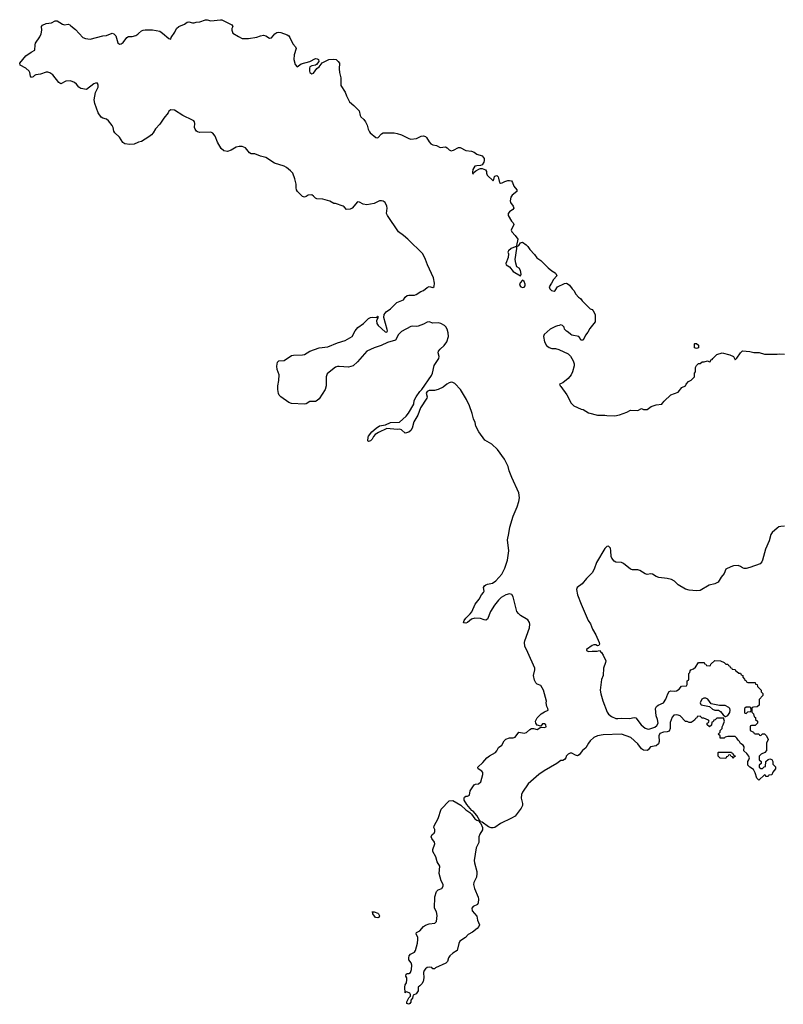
# Model space of a CAD drawing. Header units: inches. Extents: x 1861287 to 2052918, y 204622 to 437896.
# Tile 183 of 215: x 1978702 to 1987037, y 406162 to 416906. Entities that reach past the tile are written whole.
import ezdxf

# ---------------------------------------------------------------- set-up
doc = ezdxf.new("R2010")
doc.units = ezdxf.units.IN
doc.header["$MEASUREMENT"] = 0
for name, color, linetype in [('B9471', 7, 'Continuous'), ('B9480', 7, 'Continuous'), ('B9481', 7, 'Continuous')]:
    doc.layers.add(name, color=color, linetype=linetype)

msp = doc.modelspace()

# ---------------------------------------------------------------- linework, layer by layer
at = {"layer": 'B9471', "color": 5, "elevation": 180}
msp.add_lwpolyline([(1980000, 415569), (1979990, 415566), (1979951, 415549), (1979904, 415544), (1979850, 415553), (1979827, 415567), (1979790, 415623), (1979739, 415670), (1979729, 415689), (1979722, 415730), (1979713, 415750), (1979670, 415803), (1979650, 415821), (1979610, 415830), (1979590, 415841), (1979558, 415890), (1979523, 415990), (1979516, 416030), (1979531, 416110), (1979557, 416170), (1979560, 416190), (1979552, 416212), (1979530, 416214), (1979510, 416206), (1979430, 416143), (1979370, 416155), (1979349, 416170), (1979322, 416202), (1979299, 416219), (1979258, 416238), (1979206, 416234), (1979150, 416207), (1979130, 416219), (1979065, 416305), (1979030, 416327), (1979010, 416333), (1978990, 416333), (1978930, 416310), (1978877, 416303), (1978863, 416297), (1978850, 416281), (1978830, 416274), (1978819, 416290), (1978812, 416330), (1978804, 416344), (1978770, 416376), (1978708, 416410), (1978702, 416430), (1978770, 416511), (1978827, 416553), (1978866, 416574), (1978870, 416630), (1978875, 416650), (1978922, 416718), (1978936, 416750), (1978944, 416790), (1978941, 416830), (1978950, 416845), (1978990, 416865), (1979050, 416873), (1979090, 416893), (1979110, 416892), (1979170, 416857), (1979190, 416850), (1979230, 416856), (1979250, 416851), (1979259, 416839), (1979310, 416799), (1979390, 416711), (1979419, 416699), (1979470, 416693), (1979610, 416730), (1979650, 416735), (1979710, 416758), (1979730, 416751), (1979750, 416729), (1979775, 416655), (1979790, 416640), (1979810, 416642), (1979830, 416656), (1979870, 416712), (1979890, 416722), (1979930, 416721), (1979970, 416735), (1979992, 416749), (1980000, 416756)], dxfattribs=at)
at = {"layer": 'B9480', "color": 5, "elevation": 180}
msp.add_lwpolyline([(1985051, 410000), (1985070, 409971), (1985098, 409910), (1985096, 409890), (1985076, 409830), (1985070, 409750), (1985053, 409707), (1985038, 409590), (1985044, 409550), (1985068, 409472), (1985115, 409350), (1985128, 409328), (1985161, 409301), (1985210, 409282), (1985230, 409280), (1985270, 409285), (1985358, 409282), (1985410, 409291), (1985427, 409287), (1985484, 409210), (1985530, 409177), (1985550, 409168), (1985570, 409166), (1985633, 409187), (1985656, 409204), (1985670, 409230), (1985663, 409270), (1985649, 409311), (1985642, 409390), (1985653, 409410), (1985670, 409425), (1985728, 409452), (1985755, 409490), (1985775, 409550), (1985790, 409574), (1985810, 409582), (1985850, 409578), (1985870, 409581), (1985900, 409600), (1985927, 409633), (1985982, 409638), (1985986, 409650), (1985986, 409690), (1986002, 409698), (1986006, 409710), (1986006, 409770), (1986018, 409782), (1986020, 409800), (1986026, 409810), (1986058, 409822), (1986080, 409840), (1986110, 409892), (1986172, 409892), (1986178, 409878), (1986193, 409873), (1986198, 409858), (1986230, 409854), (1986242, 409858), (1986247, 409873), (1986290, 409914), (1986350, 409911), (1986392, 409892), (1986410, 409874), (1986430, 409874), (1986438, 409858), (1986454, 409850), (1986458, 409838), (1986473, 409833), (1986478, 409818), (1986510, 409814), (1986518, 409798), (1986530, 409794), (1986550, 409774), (1986570, 409774), (1986578, 409758), (1986594, 409750), (1986594, 409730), (1986614, 409710), (1986618, 409698), (1986633, 409693), (1986638, 409678), (1986650, 409674), (1986730, 409672), (1986734, 409654), (1986752, 409650), (1986754, 409630), (1986794, 409590), (1986794, 409570), (1986812, 409552), (1986814, 409530), (1986773, 409487), (1986772, 409428), (1986752, 409408), (1986710, 409406), (1986698, 409402), (1986694, 409390), (1986694, 409350), (1986712, 409332), (1986718, 409298), (1986734, 409290), (1986734, 409270), (1986754, 409250), (1986754, 409230), (1986730, 409206), (1986690, 409206), (1986678, 409202), (1986674, 409190), (1986674, 409150), (1986713, 409133), (1986718, 409118), (1986730, 409114), (1986770, 409114), (1986778, 409098), (1986790, 409094), (1986810, 409114), (1986830, 409114), (1986854, 409090), (1986871, 409051), (1986854, 409010), (1986854, 408930), (1986834, 408910), (1986794, 408890), (1986774, 408870), (1986774, 408830), (1986794, 408810), (1986794, 408790), (1986774, 408770), (1986774, 408750), (1986790, 408734), (1986810, 408734), (1986827, 408753), (1986842, 408758), (1986847, 408813), (1986870, 408834), (1986890, 408842), (1986910, 408834), (1986922, 408810), (1986924, 408784), (1986950, 408754), (1986951, 408730), (1986924, 408696), (1986913, 408667), (1986878, 408662), (1986870, 408648), (1986848, 408648), (1986842, 408662), (1986830, 408666), (1986770, 408608), (1986749, 408629), (1986729, 408689), (1986710, 408726), (1986670, 408748), (1986648, 408770), (1986648, 408810), (1986662, 408830), (1986668, 408850), (1986662, 408870), (1986640, 408900), (1986607, 408927), (1986608, 408970), (1986598, 408990), (1986569, 409009), (1986558, 409030), (1986543, 409043), (1986530, 409066), (1986510, 409086), (1986430, 409086), (1986404, 409076), (1986390, 409066), (1986347, 409067), (1986346, 409090), (1986326, 409110), (1986346, 409130), (1986348, 409150), (1986368, 409170), (1986369, 409190), (1986382, 409210), (1986395, 409250), (1986386, 409274), (1986386, 409286), (1986310, 409286), (1986293, 409267), (1986278, 409262), (1986270, 409246), (1986258, 409242), (1986252, 409208), (1986230, 409188), (1986206, 409210), (1986206, 409230), (1986222, 409238), (1986226, 409250), (1986222, 409262), (1986170, 409286), (1986150, 409286), (1986130, 409306), (1986098, 409302), (1986093, 409287), (1986078, 409282), (1986073, 409267), (1986054, 409250), (1986030, 409238), (1986010, 409238), (1985987, 409247), (1985970, 409248), (1985910, 409308), (1985890, 409318), (1985870, 409322), (1985842, 409318), (1985823, 409297), (1985803, 409237), (1985801, 409170), (1985790, 409142), (1985770, 409134), (1985730, 409133), (1985690, 409116), (1985677, 409090), (1985681, 409030), (1985675, 409005), (1985650, 408984), (1985589, 408971), (1985562, 408938), (1985550, 408932), (1985510, 408935), (1985490, 408950), (1985450, 409003), (1985372, 409072), (1985270, 409110), (1985070, 409104), (1985010, 409092), (1984970, 409073), (1984930, 409038), (1984909, 409011), (1984880, 408960), (1984844, 408930), (1984810, 408883), (1984790, 408875), (1984770, 408880), (1984730, 408904), (1984710, 408903), (1984690, 408892), (1984668, 408870), (1984662, 408850), (1984650, 408833), (1984630, 408824), (1984610, 408824), (1984566, 408790), (1984427, 408710), (1984370, 408669), (1984251, 408569), (1984190, 408477), (1984181, 408450), (1984176, 408410), (1984192, 408352), (1984189, 408330), (1984176, 408304), (1984110, 408216), (1984070, 408192), (1983950, 408136), (1983887, 408093), (1983870, 408086), (1983850, 408087), (1983820, 408100), (1983750, 408149), (1983734, 408154), (1983730, 408161), (1983720, 408160), (1983721, 408170), (1983690, 408222), (1983650, 408269), (1983637, 408277), (1983584, 408344), (1983555, 408390), (1983552, 408410), (1983556, 408424), (1983570, 408435), (1983590, 408434), (1983610, 408444), (1983620, 408490), (1983663, 408557), (1983677, 408563), (1983710, 408568), (1983735, 408590), (1983759, 408670), (1983758, 408690), (1983745, 408705), (1983708, 408730), (1983701, 408750), (1983758, 408802), (1983800, 408850), (1983830, 408873), (1983894, 408910), (1983911, 408929), (1983930, 408966), (1983964, 408990), (1983990, 409037), (1984010, 409054), (1984050, 409068), (1984090, 409070), (1984110, 409078), (1984150, 409131), (1984210, 409120), (1984233, 409127), (1984270, 409162), (1984290, 409172), (1984310, 409173), (1984350, 409161), (1984390, 409186), (1984430, 409182), (1984449, 409190), (1984444, 409210), (1984430, 409221), (1984410, 409221), (1984390, 409197), (1984350, 409208), (1984334, 409230), (1984332, 409250), (1984350, 409288), (1984394, 409330), (1984430, 409355), (1984469, 409371), (1984467, 409390), (1984454, 409410), (1984450, 409450), (1984453, 409470), (1984421, 409590), (1984390, 409640), (1984350, 409655), (1984335, 409670), (1984320, 409700), (1984310, 409750), (1984325, 409810), (1984325, 409830), (1984247, 410000)], dxfattribs=at)
for points in [[(1986190, 409502), (1986170, 409502), (1986147, 409490), (1986131, 409450), (1986135, 409435), (1986142, 409430), (1986230, 409412), (1986264, 409384), (1986290, 409371), (1986330, 409371), (1986350, 409358), (1986380, 409320), (1986402, 409302), (1986410, 409302), (1986430, 409312), (1986453, 409347), (1986457, 409370), (1986454, 409390), (1986441, 409401), (1986401, 409421), (1986342, 409422), (1986250, 409442), (1986213, 409490)], [(1986670, 409406), (1986630, 409406), (1986614, 409390), (1986614, 409350), (1986618, 409338), (1986630, 409334), (1986650, 409354), (1986682, 409358), (1986686, 409370), (1986682, 409402)], [(1986490, 408846), (1986482, 408862), (1986467, 408867), (1986462, 408882), (1986450, 408886), (1986438, 408882), (1986433, 408867), (1986418, 408862), (1986410, 408846), (1986348, 408848), (1986326, 408870), (1986326, 408910), (1986330, 408914), (1986470, 408914), (1986478, 408898), (1986490, 408894), (1986498, 408878), (1986512, 408872), (1986510, 408866), (1986498, 408862)], [(1983210, 406548), (1983202, 406562), (1983170, 406568), (1983150, 406562), (1983130, 406549), (1983116, 406530), (1983111, 406510), (1983115, 406450), (1983105, 406410), (1983090, 406384), (1983070, 406362), (1983052, 406350), (1983050, 406308), (1983030, 406278), (1982998, 406262), (1982992, 406248), (1982990, 406228), (1982971, 406209), (1982970, 406186), (1982962, 406170), (1982950, 406162), (1982928, 406170), (1982928, 406190), (1982948, 406232), (1982966, 406250), (1982966, 406270), (1982962, 406282), (1982936, 406296), (1982922, 406298), (1982909, 406289), (1982907, 406350), (1982910, 406374), (1982923, 406397), (1982929, 406430), (1982929, 406450), (1982918, 406470), (1982922, 406490), (1982930, 406498), (1982950, 406498), (1982968, 406510), (1982977, 406543), (1982982, 406590), (1982976, 406616), (1982950, 406646), (1982949, 406670), (1982954, 406690), (1982969, 406710), (1983010, 406731), (1983021, 406750), (1983043, 406830), (1983047, 406870), (1983047, 406890), (1983029, 406930), (1983035, 406945), (1983070, 406963), (1983108, 407010), (1983130, 407026), (1983170, 407040), (1983233, 407047), (1983250, 407066), (1983260, 407130), (1983251, 407171), (1983230, 407210), (1983233, 407333), (1983250, 407394), (1983270, 407410), (1983310, 407427), (1983325, 407450), (1983326, 407470), (1983301, 407510), (1983281, 407590), (1983289, 407670), (1983258, 407718), (1983244, 407770), (1983210, 407830), (1983210, 407850), (1983232, 407912), (1983230, 407930), (1983202, 407970), (1983195, 407990), (1983204, 408016), (1983225, 408030), (1983234, 408046), (1983232, 408070), (1983223, 408090), (1983225, 408110), (1983268, 408190), (1983302, 408290), (1983390, 408381), (1983430, 408386), (1983517, 408336), (1983570, 408284), (1983614, 408254), (1983635, 408235), (1983670, 408186), (1983690, 408171), (1983720, 408160), (1983721, 408150), (1983736, 408136), (1983752, 408090), (1983754, 408066), (1983723, 408017), (1983714, 407990), (1983712, 407928), (1983683, 407870), (1983664, 407730), (1983666, 407706), (1983692, 407610), (1983692, 407588), (1983687, 407550), (1983659, 407490), (1983655, 407470), (1983667, 407427), (1983707, 407330), (1983710, 407310), (1983707, 407270), (1983698, 407250), (1983650, 407231), (1983638, 407210), (1983642, 407182), (1983690, 407123), (1983700, 407080), (1983722, 407030), (1983714, 407010), (1983695, 406990), (1983644, 406950), (1983598, 406922), (1983569, 406890), (1983508, 406852), (1983494, 406826), (1983478, 406750), (1983430, 406721), (1983397, 406690), (1983381, 406670), (1983371, 406629), (1983352, 406610), (1983241, 406559), (1983230, 406549)], [(1982610, 407106), (1982584, 407110), (1982555, 407150), (1982556, 407156), (1982548, 407172), (1982572, 407170), (1982610, 407157), (1982619, 407150), (1982631, 407129), (1982622, 407110)]]:
    msp.add_lwpolyline(points, close=True, dxfattribs=at)
at = {"layer": 'B9481', "color": 5, "elevation": 180}
for points in [[(1980000, 416756), (1980030, 416783), (1980051, 416791), (1980070, 416795), (1980150, 416796), (1980230, 416779), (1980260, 416760), (1980330, 416702), (1980350, 416694), (1980355, 416710), (1980396, 416770), (1980413, 416810), (1980439, 416830), (1980502, 416858), (1980530, 416879), (1980550, 416883), (1980590, 416871), (1980608, 416872), (1980630, 416878), (1980670, 416881), (1980730, 416906), (1980750, 416906), (1980790, 416895), (1980895, 416905), (1980910, 416903), (1981016, 416850), (1981028, 416830), (1981019, 416810), (1981017, 416790), (1981030, 416759), (1981090, 416721), (1981130, 416702), (1981199, 416701), (1981290, 416717), (1981330, 416730), (1981364, 416736), (1981390, 416730), (1981430, 416706), (1981450, 416708), (1981488, 416752), (1981510, 416766), (1981530, 416770), (1981553, 416767), (1981622, 416742), (1981638, 416730), (1981651, 416711), (1981683, 416643), (1981714, 416610), (1981719, 416590), (1981698, 416522), (1981694, 416470), (1981710, 416418), (1981730, 416392), (1981774, 416426), (1981870, 416451), (1981930, 416481), (1981950, 416479), (1981965, 416470), (1981967, 416450), (1981942, 416418), (1981931, 416409), (1981890, 416404), (1981870, 416390), (1981864, 416376), (1981865, 416345), (1981870, 416330), (1981890, 416314), (1981910, 416322), (1981945, 416375), (1981970, 416391), (1982004, 416436), (1982078, 416470), (1982130, 416475), (1982157, 416470), (1982179, 416450), (1982193, 416430), (1982188, 416368), (1982191, 416331), (1982206, 416270), (1982207, 416187), (1982255, 416115), (1982270, 416074), (1982302, 416010), (1982350, 415971), (1982407, 415910), (1982419, 415859), (1982427, 415846), (1982458, 415818), (1982477, 415790), (1982495, 415756), (1982505, 415710), (1982521, 415681), (1982528, 415670), (1982590, 415622), (1982610, 415616), (1982650, 415661), (1982670, 415672), (1982687, 415673), (1982788, 415672), (1982824, 415664), (1982870, 415648), (1982948, 415608), (1982970, 415603), (1983032, 415608), (1983084, 415636), (1983110, 415639), (1983130, 415632), (1983141, 415621), (1983170, 415572), (1983190, 415551), (1983210, 415541), (1983250, 415532), (1983290, 415512), (1983350, 415517), (1983368, 415508), (1983390, 415485), (1983410, 415475), (1983437, 415483), (1983490, 415513), (1983510, 415510), (1983570, 415480), (1983633, 415473), (1983661, 415461), (1983690, 415438), (1983750, 415420), (1983770, 415393), (1983773, 415370), (1983769, 415350), (1983750, 415323), (1983730, 415314), (1983690, 415313), (1983670, 415307), (1983647, 415270), (1983643, 415243), (1983646, 415226), (1983650, 415225), (1983660, 415240), (1983682, 415258), (1983721, 415279), (1983730, 415283), (1983750, 415281), (1983786, 415266), (1983799, 415250), (1983798, 415230), (1983804, 415210), (1983870, 415148), (1983879, 415161), (1983886, 415194), (1983890, 415199), (1983910, 415205), (1983925, 415190), (1983930, 415178), (1983938, 415130), (1983950, 415122), (1983970, 415125), (1983998, 415142), (1984030, 415152), (1984050, 415153), (1984070, 415147), (1984081, 415130), (1984094, 415090), (1984129, 415050), (1984130, 415030), (1984078, 414990), (1984064, 414970), (1984056, 414930), (1984058, 414910), (1984090, 414870), (1984096, 414850), (1984085, 414835), (1984047, 414810), (1984033, 414790), (1984032, 414770), (1984070, 414708), (1984090, 414690), (1984094, 414670), (1984066, 414610), (1984072, 414590), (1984111, 414550), (1984138, 414510), (1984123, 414443), (1984130, 414432), (1984150, 414443), (1984170, 414471), (1984190, 414478), (1984232, 414450), (1984250, 414432), (1984270, 414398), (1984323, 414343), (1984348, 414308), (1984390, 414278), (1984470, 414198), (1984510, 414165), (1984545, 414145), (1984555, 414135), (1984565, 414110), (1984528, 414072), (1984508, 414030), (1984481, 413990), (1984488, 413970), (1984508, 413950), (1984535, 413945), (1984548, 413952), (1984574, 413990), (1984650, 414026), (1984670, 414031), (1984690, 414021), (1984705, 414010), (1984731, 413970), (1984751, 413950), (1984772, 413910), (1984800, 413880), (1984824, 413864), (1984840, 413840), (1984930, 413752), (1984950, 413742), (1984962, 413730), (1984985, 413690), (1984985, 413610), (1984924, 413536), (1984903, 413497), (1984877, 413463), (1984852, 413408), (1984826, 413410), (1984816, 413436), (1984806, 413450), (1984730, 413464), (1984718, 413470), (1984690, 413498), (1984670, 413508), (1984649, 413529), (1984646, 413550), (1984626, 413570), (1984610, 413578), (1984592, 413568), (1984573, 413567), (1984550, 413558), (1984491, 413529), (1984425, 413470), (1984421, 413450), (1984430, 413392), (1984451, 413350), (1984481, 413330), (1984510, 413318), (1984550, 413319), (1984588, 413308), (1984690, 413259), (1984714, 413234), (1984742, 413182), (1984753, 413150), (1984755, 413130), (1984736, 413064), (1984720, 413030), (1984690, 412992), (1984630, 412943), (1984594, 412930), (1984602, 412910), (1984610, 412905), (1984673, 412813), (1984722, 412722), (1984750, 412691), (1984830, 412656), (1984854, 412654), (1984910, 412615), (1985010, 412591), (1985090, 412591), (1985110, 412586), (1985197, 412583), (1985250, 412596), (1985330, 412625), (1985370, 412645), (1985450, 412642), (1985490, 412662), (1985510, 412652), (1985550, 412652), (1985594, 412686), (1985650, 412705), (1985710, 412712), (1985720, 412720), (1985736, 412744), (1985810, 412812), (1985890, 412842), (1985930, 412892), (1985968, 412912), (1985978, 412930), (1986002, 412958), (1986030, 412972), (1986068, 413010), (1986068, 413050), (1986078, 413062), (1986078, 413110), (1986090, 413134), (1986110, 413154), (1986130, 413154), (1986150, 413174), (1986174, 413174), (1986210, 413182), (1986230, 413174), (1986242, 413178), (1986247, 413193), (1986262, 413198), (1986266, 413210), (1986310, 413254), (1986370, 413271), (1986454, 413250), (1986494, 413230), (1986510, 413194), (1986530, 413214), (1986568, 413270), (1986590, 413291), (1986670, 413286), (1986715, 413275), (1986775, 413275), (1986830, 413258), (1986970, 413256), (1986990, 413261), (1987050, 413258)], [(1984247, 410000), (1984215, 410070), (1984211, 410110), (1984216, 410130), (1984266, 410270), (1984270, 410310), (1984266, 410330), (1984250, 410357), (1984170, 410405), (1984145, 410425), (1984127, 410447), (1984090, 410609), (1984075, 410635), (1984050, 410641), (1984010, 410629), (1983959, 410601), (1983927, 410573), (1983883, 410517), (1983842, 410450), (1983810, 410363), (1983790, 410354), (1983770, 410358), (1983730, 410373), (1983670, 410377), (1983635, 410365), (1983590, 410330), (1983570, 410320), (1983550, 410325), (1983548, 410330), (1983554, 410350), (1983570, 410375), (1983619, 410421), (1983637, 410443), (1983673, 410530), (1983717, 410583), (1983741, 410630), (1983766, 410654), (1983773, 410670), (1983766, 410710), (1983776, 410730), (1983790, 410741), (1983810, 410748), (1983863, 410757), (1983898, 410782), (1983964, 410856), (1983998, 410922), (1984027, 411010), (1984041, 411110), (1984027, 411230), (1984042, 411298), (1984052, 411370), (1984090, 411490), (1984132, 411590), (1984150, 411650), (1984158, 411690), (1984150, 411742), (1984072, 411910), (1984043, 411983), (1984034, 412030), (1983992, 412112), (1983917, 412217), (1983854, 412274), (1983779, 412319), (1983712, 412410), (1983682, 412470), (1983675, 412510), (1983656, 412550), (1983642, 412610), (1983613, 412693), (1983580, 412760), (1983514, 412870), (1983450, 412936), (1983430, 412948), (1983410, 412950), (1983390, 412944), (1983364, 412930), (1983323, 412897), (1983270, 412871), (1983230, 412859), (1983170, 412860), (1983150, 412850), (1983139, 412830), (1983151, 412790), (1983145, 412775), (1983076, 412670), (1983048, 412590), (1983003, 412517), (1982986, 412450), (1982970, 412423), (1982950, 412406), (1982910, 412394), (1982870, 412429), (1982850, 412439), (1982824, 412436), (1982710, 412444), (1982618, 412402), (1982582, 412378), (1982563, 412357), (1982550, 412329), (1982530, 412309), (1982510, 412302), (1982502, 412310), (1982504, 412350), (1982510, 412361), (1982547, 412410), (1982593, 412450), (1982630, 412474), (1982695, 412485), (1982750, 412512), (1982847, 412513), (1982919, 412581), (1982947, 412613), (1983005, 412710), (1983008, 412750), (1983028, 412790), (1983070, 412848), (1983091, 412869), (1983196, 413024), (1983207, 413050), (1983227, 413133), (1983278, 413210), (1983280, 413230), (1983271, 413270), (1983275, 413290), (1983290, 413310), (1983337, 413350), (1983365, 413390), (1983383, 413450), (1983380, 413490), (1983367, 413530), (1983354, 413554), (1983339, 413570), (1983299, 413590), (1983270, 413597), (1983210, 413595), (1983170, 413610), (1983150, 413606), (1983110, 413583), (1983050, 413562), (1983030, 413558), (1982990, 413562), (1982970, 413558), (1982870, 413502), (1982837, 413470), (1982804, 413410), (1982715, 413385), (1982649, 413351), (1982570, 413327), (1982490, 413290), (1982390, 413174), (1982342, 413130), (1982290, 413114), (1982190, 413121), (1982170, 413121), (1982150, 413113), (1982079, 413061), (1982059, 413041), (1982048, 413010), (1982049, 412910), (1982038, 412870), (1981970, 412770), (1981950, 412751), (1981930, 412740), (1981870, 412739), (1981830, 412716), (1981810, 412710), (1981670, 412719), (1981641, 412730), (1981554, 412790), (1981536, 412810), (1981527, 412827), (1981519, 412870), (1981518, 412910), (1981531, 412970), (1981535, 413030), (1981514, 413090), (1981507, 413127), (1981516, 413170), (1981530, 413184), (1981590, 413188), (1981670, 413240), (1981690, 413246), (1981790, 413248), (1981810, 413253), (1981870, 413290), (1981970, 413324), (1982065, 413335), (1982170, 413381), (1982256, 413404), (1982330, 413450), (1982365, 413510), (1982393, 413547), (1982454, 413590), (1982510, 413644), (1982530, 413655), (1982550, 413659), (1982602, 413658), (1982609, 413670), (1982612, 413670), (1982611, 413650), (1982595, 413625), (1982599, 413590), (1982615, 413570), (1982690, 413501), (1982710, 413498), (1982716, 413510), (1982713, 413527), (1982676, 413656), (1982680, 413690), (1982702, 413718), (1982750, 413752), (1982819, 413821), (1982890, 413849), (1982910, 413877), (1982930, 413895), (1982950, 413900), (1983010, 413900), (1983031, 413909), (1983080, 413940), (1983110, 413952), (1983150, 413985), (1983170, 413994), (1983210, 413984), (1983225, 413995), (1983229, 414030), (1983220, 414090), (1983153, 414230), (1983132, 414290), (1983103, 414350), (1982939, 414510), (1982893, 414550), (1982836, 414590), (1982716, 414770), (1982707, 414790), (1982713, 414850), (1982710, 414870), (1982691, 414910), (1982670, 414924), (1982650, 414931), (1982630, 414930), (1982570, 414899), (1982490, 414886), (1982452, 414892), (1982410, 414915), (1982390, 414918), (1982332, 414850), (1982310, 414839), (1982270, 414834), (1982245, 414865), (1982233, 414873), (1982150, 414899), (1982130, 414900), (1982086, 414926), (1982010, 414946), (1981946, 414950), (1981930, 414957), (1981910, 414982), (1981890, 414996), (1981850, 414992), (1981830, 414977), (1981810, 414971), (1981790, 414977), (1981735, 415030), (1981724, 415050), (1981719, 415070), (1981719, 415110), (1981706, 415170), (1981683, 415230), (1981658, 415258), (1981614, 415294), (1981590, 415309), (1981482, 415342), (1981390, 415401), (1981330, 415417), (1981270, 415444), (1981230, 415444), (1981210, 415452), (1981167, 415507), (1981130, 415524), (1981097, 415523), (1981065, 415515), (1981010, 415481), (1980970, 415467), (1980930, 415475), (1980901, 415501), (1980860, 415570), (1980834, 415634), (1980810, 415668), (1980790, 415678), (1980670, 415675), (1980643, 415684), (1980631, 415691), (1980616, 415710), (1980611, 415730), (1980614, 415774), (1980611, 415790), (1980602, 415802), (1980590, 415811), (1980481, 415861), (1980390, 415917), (1980350, 415922), (1980331, 415909), (1980323, 415890), (1980274, 415830), (1980233, 415767), (1980183, 415716), (1980160, 415670), (1980142, 415650), (1980112, 415628), (1980030, 415576), (1980000, 415569)], [(1987050, 411379), (1987010, 411377), (1986989, 411371), (1986970, 411358), (1986916, 411310), (1986902, 411290), (1986881, 411219), (1986841, 411130), (1986809, 411010), (1986801, 410990), (1986785, 410970), (1986670, 410927), (1986630, 410918), (1986610, 410919), (1986590, 410926), (1986570, 410941), (1986546, 410950), (1986493, 410947), (1986463, 410937), (1986411, 410909), (1986390, 410862), (1986358, 410822), (1986326, 410770), (1986291, 410750), (1986226, 410734), (1986130, 410679), (1986088, 410672), (1986010, 410681), (1985970, 410692), (1985890, 410738), (1985850, 410781), (1985817, 410797), (1985770, 410810), (1985678, 410818), (1985650, 410829), (1985610, 410855), (1985590, 410858), (1985550, 410853), (1985530, 410858), (1985470, 410897), (1985450, 410904), (1985390, 410904), (1985370, 410910), (1985291, 410971), (1985270, 410982), (1985210, 410985), (1985190, 410996), (1985165, 411030), (1985158, 411050), (1985156, 411110), (1985150, 411141), (1985130, 411161), (1985110, 411157), (1985090, 411134), (1984998, 410982), (1984973, 410910), (1984951, 410869), (1984888, 410810), (1984842, 410750), (1984788, 410710), (1984779, 410690), (1984790, 410630), (1984829, 410530), (1984908, 410350), (1984933, 410313), (1984956, 410256), (1984990, 410194), (1985027, 410110), (1985031, 410090), (1985022, 410078), (1985010, 410075), (1984990, 410083), (1984970, 410084), (1984950, 410076), (1984890, 410033), (1984890, 410022), (1984911, 410011), (1984950, 410016), (1985005, 410015), (1985030, 410022), (1985050, 410002), (1985051, 410000)]]:
    msp.add_lwpolyline(points, dxfattribs=at)
for points in [[(1984110, 414429), (1984065, 414410), (1984037, 414383), (1984031, 414370), (1984038, 414350), (1984033, 414310), (1984007, 414247), (1984011, 414230), (1984050, 414210), (1984090, 414159), (1984170, 414111), (1984177, 414130), (1984168, 414170), (1984153, 414193), (1984130, 414210), (1984116, 414250), (1984110, 414290), (1984129, 414410), (1984128, 414428)], [(1984190, 414065), (1984166, 414034), (1984159, 414010), (1984173, 413990), (1984190, 413983), (1984210, 413986), (1984219, 414001), (1984219, 414019), (1984210, 414050)], [(1986090, 413318), (1986067, 413327), (1986066, 413370), (1986070, 413374), (1986090, 413374), (1986110, 413354), (1986110, 413326)]]:
    msp.add_lwpolyline(points, close=True, dxfattribs=at)

doc.saveas('drawing.dxf')
